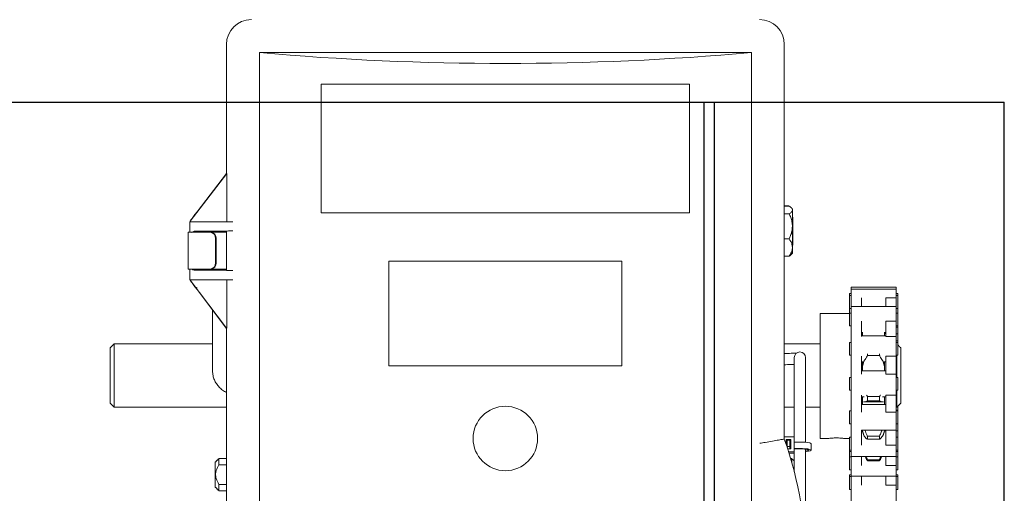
# Model space of a CAD drawing. Header units: inches. Extents: x 169.6 to 213.8, y 195 to 266.5.
# Tile 26 of 50: x 206.345 to 207.108, y 205.106 to 205.474. Entities that reach past the tile are written whole.
import ezdxf

# ---------------------------------------------------------------- set-up
doc = ezdxf.new("R2010")
doc.units = ezdxf.units.IN
doc.header["$LTSCALE"] = 0.25
doc.header["$MEASUREMENT"] = 0
doc.layers.add('RHX RH F.O.H.', color=7, linetype='Continuous')

msp = doc.modelspace()

# ---------------------------------------------------------------- linework, layer by layer
at = {"layer": 'RHX RH F.O.H.', "linetype": 'Continuous', "lineweight": 15}
for p, q in [((206.50537, 205.45458), (206.50537, 205.35439)), ((206.93771, 205.14842), (206.93771, 205.45458)), ((206.53092, 205.44833), (206.53092, 204.64833)), ((206.53092, 205.44833), (206.91217, 205.44833)), ((206.91217, 205.44833), (206.91217, 205.06519)), ((206.57878, 205.32387), (206.57878, 205.42387)), ((206.8643, 205.42387), (206.57878, 205.42387)), ((206.8643, 205.32387), (206.8643, 205.42387)), ((206.50565, 205.35458), (206.47721, 205.31752)), ((206.48257, 205.32469), (206.50548, 205.35453)), ((206.5054, 205.35453), (206.50543, 205.35458)), ((206.5054, 205.35458), (206.5054, 205.35453)), ((206.50565, 205.35458), (206.5054, 205.35458)), ((206.50548, 205.35453), (206.5054, 205.35453)), ((206.50565, 205.35458), (206.50565, 205.31708)), ((206.93771, 205.32936), (206.94148, 205.32936)), ((206.93771, 205.32918), (206.94148, 205.32918)), ((206.94398, 205.2926), (206.94398, 205.32698)), ((206.47721, 205.31752), (206.47721, 205.31708)), ((206.48092, 205.32259), (206.48255, 205.32469)), ((206.48255, 205.32466), (206.48092, 205.32254)), ((206.48092, 205.32254), (206.48092, 205.32259)), ((206.48255, 205.32466), (206.48257, 205.32469)), ((206.48255, 205.32469), (206.48255, 205.32466)), ((206.48257, 205.32469), (206.48255, 205.32469)), ((206.8643, 205.32387), (206.57878, 205.32387)), ((206.93771, 205.32316), (206.94148, 205.32316)), ((206.94438, 205.32073), (206.94438, 205.29885)), ((206.47687, 205.31708), (206.47687, 205.30895)), ((206.47687, 205.31708), (206.51026, 205.31708)), ((206.48039, 205.30963), (206.51026, 205.30993)), ((206.49127, 205.30958), (206.48997, 205.30958)), ((206.50537, 205.30971), (206.49127, 205.30958)), ((206.50559, 205.30982), (206.50537, 205.30971)), ((206.50537, 205.30971), (206.50537, 205.27944)), ((206.50537, 205.30895), (206.47562, 205.30895)), ((206.49693, 205.2852), (206.49693, 205.30395)), ((206.49743, 205.2852), (206.49743, 205.30395)), ((206.93771, 205.30377), (206.94148, 205.30377)), ((206.93771, 205.2904), (206.94148, 205.2904)), ((206.93771, 205.29022), (206.94148, 205.29022)), ((206.47562, 205.2802), (206.50537, 205.2802)), ((206.47687, 205.2802), (206.47687, 205.27208)), ((206.51026, 205.27922), (206.48039, 205.27952)), ((206.48997, 205.27958), (206.49127, 205.27958)), ((206.49127, 205.27958), (206.50537, 205.27944)), ((206.50537, 205.27944), (206.50559, 205.27933)), ((206.63123, 205.20512), (206.63123, 205.28637)), ((206.81185, 205.28637), (206.63123, 205.28637)), ((206.81185, 205.20512), (206.81185, 205.28637)), ((206.51026, 205.27208), (206.47687, 205.27208)), ((206.47718, 205.27166), (206.47718, 205.27208)), ((206.47718, 205.27166), (206.50533, 205.23458)), ((206.50561, 205.23458), (206.50561, 205.27208)), ((206.48255, 205.26441), (206.48091, 205.26658)), ((206.5052, 205.23458), (206.48255, 205.26441)), ((206.98963, 204.90731), (206.98963, 205.26641)), ((207.02438, 205.26641), (207.02438, 204.82922)), ((206.98825, 205.26141), (206.98825, 205.23618)), ((206.99763, 205.25796), (206.99763, 205.25118)), ((207.01638, 205.25796), (207.02438, 205.25796)), ((207.01638, 205.25796), (207.01638, 205.25118)), ((207.02575, 205.26141), (207.02575, 205.21341)), ((206.96538, 205.14885), (206.96538, 205.24573)), ((206.5052, 205.23458), (206.50561, 205.23458)), ((206.50537, 205.23458), (206.50537, 204.86189)), ((206.99763, 205.23978), (206.99763, 205.22809)), ((207.01638, 205.23979), (207.02438, 205.23979)), ((207.01638, 205.23979), (207.01638, 205.22809)), ((206.99824, 205.23118), (206.99824, 205.22841)), ((207.01538, 205.23118), (207.01538, 205.22841)), ((207.02438, 205.22809), (207.01638, 205.22809)), ((206.41538, 205.1762), (206.41538, 205.21929)), ((206.41838, 205.22229), (206.41838, 205.17308)), ((206.98825, 205.22341), (206.98825, 205.21341)), ((207.02788, 205.21929), (207.02788, 205.1762)), ((206.94547, 205.2116), (206.94547, 205.20839)), ((206.95422, 205.20839), (206.95422, 205.2116)), ((206.99763, 205.21276), (206.99763, 205.1988)), ((207.00214, 205.21464), (207.00214, 205.2132)), ((207.01148, 205.2132), (207.00214, 205.2132)), ((207.01148, 205.21464), (207.01148, 205.2132)), ((207.01638, 205.21276), (207.02438, 205.21276)), ((207.01638, 205.21276), (207.01638, 205.1988)), ((207.02488, 205.19623), (207.02488, 205.21341)), ((206.81185, 205.20512), (206.63123, 205.20512)), ((206.99824, 205.20841), (206.99824, 205.20123)), ((207.01538, 205.20123), (207.01538, 205.20841)), ((206.98825, 205.19623), (206.98825, 205.18623)), ((207.02438, 205.1988), (207.01638, 205.1988)), ((207.02575, 205.19623), (207.02575, 205.18623)), ((206.94547, 205.17983), (206.94547, 205.1712)), ((206.95422, 205.1712), (206.95422, 205.17983)), ((206.99763, 205.18251), (206.99763, 205.16919)), ((206.99824, 205.18123), (206.99824, 205.17532)), ((207.00214, 205.18138), (207.01148, 205.18138)), ((207.00214, 205.18138), (207.00214, 205.17818)), ((207.01148, 205.18138), (207.01148, 205.17818)), ((207.01538, 205.17532), (207.01538, 205.18123)), ((207.01638, 205.18251), (207.02438, 205.18251)), ((207.01638, 205.18251), (207.01638, 205.16919)), ((207.02488, 205.17308), (207.02488, 205.18623)), ((206.50537, 205.17308), (206.41838, 205.17308)), ((206.94547, 205.17308), (206.93771, 205.17308)), ((206.96538, 205.17308), (206.95422, 205.17308)), ((207.01148, 205.17818), (207.00214, 205.17818)), ((207.02488, 205.17308), (207.02438, 205.17308)), ((207.02575, 205.12454), (207.02575, 205.17396)), ((206.98825, 205.17032), (206.98825, 205.16032)), ((207.02438, 205.16919), (207.01638, 205.16919)), ((206.93771, 205.15023), (206.94525, 205.15023)), ((206.94525, 205.15023), (206.94525, 205.13752)), ((206.98825, 205.12454), (206.98825, 205.14981)), ((206.99763, 205.15535), (206.99763, 205.14375)), ((206.99824, 205.15535), (206.99824, 205.15481)), ((207.00214, 205.15061), (207.00214, 205.14827)), ((207.00214, 205.15061), (207.01148, 205.15061)), ((207.01148, 205.15061), (207.01148, 205.14827)), ((207.01538, 205.15481), (207.01538, 205.15513)), ((207.01638, 205.15534), (207.02438, 205.15534)), ((207.01638, 205.15534), (207.01638, 205.14375)), ((206.9391, 205.148), (206.9428, 205.148)), ((206.9391, 205.14441), (206.9391, 205.148)), ((206.9391, 205.14692), (206.93995, 205.14692)), ((206.93995, 205.14185), (206.93995, 205.14766)), ((206.94195, 205.14766), (206.93995, 205.14766)), ((206.93995, 205.14272), (206.94195, 205.14272)), ((206.94195, 205.14083), (206.94195, 205.14766)), ((206.94195, 205.14692), (206.9428, 205.14692)), ((206.9428, 205.148), (206.9428, 205.14083)), ((206.9492, 205.14609), (206.94525, 205.14609)), ((207.01148, 205.14827), (207.00214, 205.14827)), ((207.01638, 205.14375), (207.02438, 205.14375)), ((206.9428, 205.14083), (206.94028, 205.14083)), ((206.94525, 205.1386), (206.94099, 205.1386)), ((206.94525, 205.13752), (206.94133, 205.13752)), ((206.9492, 205.14115), (206.94525, 205.14115)), ((206.9492, 205.14086), (206.94525, 205.14086)), ((206.94547, 205.13892), (206.94525, 205.13894)), ((206.94547, 205.1386), (206.94525, 205.13861)), ((206.99763, 205.13481), (206.99763, 205.12786)), ((207.01638, 205.13481), (207.01638, 205.12786)), ((206.49654, 205.11132), (206.49654, 205.13027)), ((206.49954, 205.13327), (206.49954, 205.12835)), ((206.50537, 205.12835), (206.49954, 205.12835)), ((206.94354, 205.13006), (206.94354, 205.13327)), ((207.00214, 205.13236), (207.00214, 205.1315)), ((207.00214, 205.13236), (207.01148, 205.13236)), ((207.01148, 205.1315), (207.00214, 205.1315)), ((207.01148, 205.13236), (207.01148, 205.1315)), ((207.01638, 205.12786), (207.02438, 205.12786)), ((206.98825, 205.10928), (206.98825, 205.12073)), ((206.99763, 205.11954), (206.99763, 205.11259)), ((207.01638, 205.11954), (207.01638, 205.11259)), ((207.02575, 205.10928), (207.02575, 205.12073)), ((206.49954, 205.11323), (206.49954, 205.10832)), ((206.50537, 205.11323), (206.49954, 205.11323)), ((207.01638, 205.11259), (207.02438, 205.11259))]:
    msp.add_line(p, q, dxfattribs=at)
at = {"layer": 'RHX RH F.O.H.', "linetype": 'Continuous'}
for p, q in [((201.26806, 205.40979), (207.1082, 205.40979)), ((206.87563, 204.40979), (206.87563, 205.40979)), ((206.88351, 200.65979), (206.88351, 205.40979)), ((207.1082, 200.65979), (207.1082, 205.40979))]:
    msp.add_line(p, q, dxfattribs=at)
at = {"layer": 'RHX RH F.O.H.', "linetype": 'Continuous', "lineweight": 15, "flags": 128}
for points in [[(206.9428, 205.14427), (206.9423, 205.14444), (206.94195, 205.14476)], [(206.9492, 205.14609), (206.95173, 205.14604), (206.95406, 205.1459), (206.95603, 205.14566), (206.95748, 205.14536), (206.95829, 205.14501), (206.95845, 205.14476)], [(206.9492, 205.14115), (206.95173, 205.1411), (206.95406, 205.14095), (206.95603, 205.14071), (206.95748, 205.14041), (206.95829, 205.14006), (206.95841, 205.13969), (206.95782, 205.13933), (206.95658, 205.13901), (206.95477, 205.13875), (206.95422, 205.1387)], [(206.9492, 205.14086), (206.95144, 205.14081), (206.95346, 205.14066), (206.95506, 205.14043), (206.95609, 205.14014), (206.95645, 205.13981), (206.95609, 205.13949), (206.95506, 205.1392), (206.95422, 205.13906)]]:
    msp.add_lwpolyline(points, dxfattribs=at)
at = {"layer": 'RHX RH F.O.H.', "linetype": 'Continuous', "lineweight": 15}
msp.add_circle((206.72154, 205.14887), 0.025, dxfattribs=at)
for centre, radius, start, end in [((206.52467, 205.45458), 0.0193, 90, 180), ((206.91842, 205.45458), 0.0193, 0, 90), ((206.49223, 205.30426), 0.0047, 356.18884, 85.59824), ((206.49273, 205.30426), 0.0047, 356.18871, 85.59799), ((206.49223, 205.28489), 0.0047, 274.40246, 3.81078), ((206.49273, 205.28489), 0.0047, 274.40272, 3.81091), ((206.94985, 205.2116), 0.00438, 0, 180), ((206.65432, 205.04833), 0.30055, 340.54663, 19.45337)]:
    msp.add_arc(centre, radius, start, end, dxfattribs=at)
for centre, major_axis, ratio, start_param, end_param in [((206.72154, 206.16157), (1.25, 0), 0.57735, 4.559292, 4.865486), ((206.48287, 205.32499), (0.00625, 0.00831), 0.008385, 1.869457, 2.692491), ((206.48287, 205.30958), (0.0071, 0), 0.008727, 0.001045, 1.927383), ((206.52434, 205.30982), (0.01875, 0), 0.008727, 2.420268, 3.124139), ((206.48287, 205.27958), (0.0071, 0), 0.008727, 4.355802, 6.282141), ((206.52434, 205.27933), (0.01875, 0), 0.008727, 3.159046, 3.862917), ((206.48287, 205.26408), (-0.00625, 0.0084), 0.008359, 0.439495, 1.262529), ((206.48287, 205.26154), (0.00587, -0.00485), 0.441002, 1.967486, 2.239449)]:
    msp.add_ellipse(centre, major_axis=major_axis, ratio=ratio, start_param=start_param, end_param=end_param, dxfattribs=at)
for points, knots in [([(206.94398, 205.32617), (206.94391, 205.32654), (206.94376, 205.32729), (206.94276, 205.32829), (206.94187, 205.32891), (206.94148, 205.32918)], [0, 0, 0, 0, 0.353663, 0.719411, 1, 1, 1, 1]), ([(206.94148, 205.32316), (206.94209, 205.32359), (206.94334, 205.32448), (206.94395, 205.32552), (206.94397, 205.32609), (206.94398, 205.32617)], [0, 0, 0, 0, 0.452689, 0.921288, 1, 1, 1, 1]), ([(206.94398, 205.31347), (206.94398, 205.31349), (206.94398, 205.31466), (206.94372, 205.31702), (206.94279, 205.32025), (206.94189, 205.32225), (206.94148, 205.32316)], [0, 0, 0, 0, 0.006131, 0.349494, 0.703935, 1, 1, 1, 1]), ([(206.48039, 205.30963), (206.48001, 205.30956), (206.47925, 205.30941), (206.47854, 205.30897), (206.47818, 205.30877), (206.47818, 205.30877)], [0, 0, 0, 0, 0.504392, 0.993618, 1, 1, 1, 1]), ([(206.48912, 205.30873), (206.48913, 205.30884), (206.48916, 205.30906), (206.48936, 205.30934), (206.48964, 205.30954), (206.48986, 205.30956), (206.48997, 205.30958)], [0, 0, 0, 0, 0.250012, 0.50002, 0.749998, 1, 1, 1, 1]), ([(206.94148, 205.30377), (206.94185, 205.30459), (206.94272, 205.30652), (206.94374, 205.30976), (206.9439, 205.31222), (206.94398, 205.31347)], [0, 0, 0, 0, 0.268137, 0.62866, 1, 1, 1, 1]), ([(206.94398, 205.29709), (206.94391, 205.29791), (206.94376, 205.29957), (206.94276, 205.30181), (206.94187, 205.30318), (206.94148, 205.30377)], [0, 0, 0, 0, 0.353661, 0.719409, 1, 1, 1, 1]), ([(206.94148, 205.2904), (206.94209, 205.29137), (206.94334, 205.29333), (206.94395, 205.29564), (206.94397, 205.29691), (206.94398, 205.29709)], [0, 0, 0, 0, 0.452691, 0.921289, 1, 1, 1, 1]), ([(206.9431, 205.29175), (206.94295, 205.29157), (206.94255, 205.29111), (206.94189, 205.29067), (206.94148, 205.2904)], [0, 0, 0, 0, 0.390776, 1, 1, 1, 1]), ([(206.94148, 205.29022), (206.94187, 205.29051), (206.94242, 205.29092), (206.94276, 205.29135), (206.94286, 205.29148)], [0, 0, 0, 0, 0.715451, 1, 1, 1, 1]), ([(206.47818, 205.28038), (206.47818, 205.28038), (206.47831, 205.28031), (206.47869, 205.2801), (206.47941, 205.2797), (206.48003, 205.27958), (206.48039, 205.27952)], [0, 0, 0, 0, 0.00638, 0.184656, 0.524791, 1, 1, 1, 1]), ([(206.48997, 205.27958), (206.48986, 205.27959), (206.48964, 205.27961), (206.48936, 205.27981), (206.48916, 205.28009), (206.48913, 205.28031), (206.48912, 205.28043)], [0, 0, 0, 0, 0.25001, 0.499993, 0.750006, 1, 1, 1, 1]), ([(207.01537, 205.22841), (207.01536, 205.22905), (207.01536, 205.22991), (207.01531, 205.23073), (207.0153, 205.23094)], [0, 0, 0, 0, 0.740368, 1, 1, 1, 1]), ([(206.94746, 205.21517), (206.94728, 205.21515), (206.9467, 205.2151), (206.94522, 205.21503), (206.94308, 205.21495), (206.94061, 205.2149), (206.93876, 205.21488), (206.9378, 205.21488), (206.93771, 205.21488)], [0, 0, 0, 0, 0.097668, 0.307131, 0.529661, 0.757619, 0.976663, 1, 1, 1, 1]), ([(207.00214, 205.2132), (207.00169, 205.21244), (207.00078, 205.2109), (207.00007, 205.20981), (206.99972, 205.20927)], [0, 0, 0, 0, 0.4993393, 1, 1, 1, 1]), ([(207.01391, 205.20927), (207.01323, 205.21031), (207.01249, 205.21148), (207.01157, 205.21305), (207.01148, 205.2132)], [0, 0, 0, 0, 0.902318, 1, 1, 1, 1]), ([(206.93771, 205.20613), (206.93809, 205.20613), (206.93941, 205.20614), (206.94162, 205.20616), (206.94389, 205.20622), (206.94505, 205.20627), (206.94547, 205.20629)], [0, 0, 0, 0, 0.132629, 0.468194, 0.804976, 1, 1, 1, 1]), ([(207.01538, 205.20269), (207.01537, 205.20336), (207.01537, 205.20422), (207.01531, 205.2049), (207.0153, 205.20505)], [0, 0, 0, 0, 0.785114, 1, 1, 1, 1]), ([(206.49457, 205.20163), (206.49459, 205.20086), (206.49467, 205.19895), (206.49535, 205.19598), (206.49666, 205.19283), (206.49854, 205.18996), (206.50091, 205.18746), (206.50322, 205.18564), (206.50482, 205.18487), (206.50537, 205.18461)], [0, 0, 0, 0, 0.110246, 0.270776, 0.431204, 0.591814, 0.752937, 0.914804, 1, 1, 1, 1]), ([(207.0015, 205.18244), (207.00162, 205.18226), (207.00181, 205.18195), (207.00205, 205.18154), (207.00214, 205.18138)], [0, 0, 0, 0, 0.6179411, 1, 1, 1, 1]), ([(207.00214, 205.17818), (207.00168, 205.17787), (207.00091, 205.17736), (207.0003, 205.17735), (207.00005, 205.17735)], [0, 0, 0, 0, 0.587125, 1, 1, 1, 1]), ([(207.01355, 205.17743), (207.01298, 205.17748), (207.01235, 205.17755), (207.01157, 205.17811), (207.01148, 205.17818)], [0, 0, 0, 0, 0.885063, 1, 1, 1, 1]), ([(207.01538, 205.17607), (207.01537, 205.1764), (207.01537, 205.17684), (207.01531, 205.17703), (207.0153, 205.17708)], [0, 0, 0, 0, 0.785141, 1, 1, 1, 1]), ([(206.98422, 205.14886), (206.98425, 205.14886), (206.98433, 205.14885), (206.98375, 205.14893), (206.98253, 205.14906), (206.98074, 205.14921), (206.97863, 205.14929), (206.97644, 205.14928), (206.97442, 205.14917), (206.97277, 205.14902), (206.97176, 205.14889), (206.97134, 205.14884), (206.97146, 205.14885), (206.97146, 205.14885)], [0, 0, 0, 0, 0.035693, 0.142076, 0.248783, 0.356311, 0.463885, 0.570641, 0.676997, 0.783988, 0.891662, 0.999006, 1, 1, 1, 1]), ([(207.00214, 205.14827), (207.00169, 205.14853), (207.00078, 205.14904), (207.00007, 205.15016), (206.99972, 205.15072)], [0, 0, 0, 0, 0.499355, 1, 1, 1, 1]), ([(207.00022, 205.15532), (207.00074, 205.15398), (207.00133, 205.15245), (207.00205, 205.15082), (207.00214, 205.15061)], [0, 0, 0, 0, 0.876216, 1, 1, 1, 1]), ([(207.01148, 205.15061), (207.01194, 205.15165), (207.01266, 205.15328), (207.01322, 205.15478), (207.01342, 205.15532)], [0, 0, 0, 0, 0.636907, 1, 1, 1, 1]), ([(207.01391, 205.15072), (207.01323, 205.14978), (207.01249, 205.14874), (207.01157, 205.14831), (207.01148, 205.14827)], [0, 0, 0, 0, 0.902311, 1, 1, 1, 1]), ([(207.01538, 205.15513), (207.01537, 205.15504), (207.01537, 205.15494), (207.01531, 205.1546), (207.0153, 205.15452)], [0, 0, 0, 0, 0.785165, 1, 1, 1, 1]), ([(206.91874, 205.14511), (206.91876, 205.14512), (206.92012, 205.14536), (206.92357, 205.14597), (206.92877, 205.14688), (206.93351, 205.1477), (206.93677, 205.14826), (206.93725, 205.14834), (206.93749, 205.14838)], [0, 0, 0, 0, 0.002243, 0.14162, 0.359137, 0.573676, 0.786815, 1, 1, 1, 1]), ([(207.00214, 205.1315), (207.00169, 205.13221), (207.00106, 205.13319), (207.00057, 205.13446), (207.00044, 205.13481)], [0, 0, 0, 0, 0.726129, 1, 1, 1, 1]), ([(207.00118, 205.13481), (207.00139, 205.13419), (207.00168, 205.13334), (207.00204, 205.13257), (207.00214, 205.13236)], [0, 0, 0, 0, 0.729149, 1, 1, 1, 1]), ([(207.01319, 205.13481), (207.01307, 205.13449), (207.01258, 205.13322), (207.01195, 205.13224), (207.01148, 205.1315)], [0, 0, 0, 0, 0.247929, 1, 1, 1, 1]), ([(206.49954, 205.11323), (206.49873, 205.1147), (206.4973, 205.11726), (206.49672, 205.12192), (206.49792, 205.12554), (206.49915, 205.12767), (206.49954, 205.12835)], [0, 0, 0, 0, 0.310694, 0.541517, 0.85326, 1, 1, 1, 1])]:
    msp.add_open_spline(points, degree=3, knots=knots, dxfattribs=at)
for points in [[(206.94398, 205.32698), (206.94314, 205.32787)], [(206.94438, 205.32073), (206.94398, 205.32073)], [(206.50249, 205.30969), (206.50164, 205.30895)], [(206.47562, 205.30895), (206.47562, 205.2802)], [(206.94398, 205.29885), (206.94438, 205.29885)], [(206.94289, 205.29145), (206.94314, 205.29171)], [(206.94314, 205.29171), (206.94398, 205.2926)], [(206.49457, 205.2802), (206.49457, 205.27954)], [(207.02438, 205.26641), (206.98963, 205.26641)], [(207.02438, 205.26479), (206.98963, 205.26479)], [(206.98963, 205.26141), (206.98825, 205.26141)], [(206.98963, 205.25979), (206.98825, 205.25979)], [(207.02575, 205.26141), (207.02438, 205.26141)], [(207.02575, 205.25979), (207.02438, 205.25979)], [(206.49457, 205.24859), (206.49457, 205.20163)], [(206.98825, 205.24979), (206.98963, 205.24979)], [(207.02438, 205.25118), (206.98963, 205.25118)], [(207.02438, 205.24979), (207.02575, 205.24979)], [(206.98825, 205.24573), (206.96538, 205.24573)], [(206.98963, 205.24618), (206.98825, 205.24618)], [(207.02575, 205.24618), (207.02438, 205.24618)], [(206.98825, 205.23618), (206.98963, 205.23618)], [(207.02438, 205.23618), (207.02575, 205.23618)], [(207.02438, 205.23532), (207.02575, 205.23532)], [(206.99763, 205.23118), (206.99826, 205.23118)], [(207.01638, 205.22841), (206.99763, 205.22841)], [(206.99832, 205.23094), (206.99826, 205.22841)], [(206.99839, 205.23135), (206.99832, 205.23094)], [(207.0153, 205.23094), (207.01527, 205.23138)], [(207.01536, 205.23118), (207.01638, 205.23118)], [(207.01538, 205.23032), (207.01638, 205.23032)], [(207.02438, 205.22996), (207.02575, 205.22996)], [(206.41838, 205.22229), (206.41538, 205.21929)], [(206.49457, 205.22229), (206.41838, 205.22229)], [(206.96538, 205.22229), (206.93771, 205.22229)], [(206.98963, 205.22341), (206.98825, 205.22341)], [(207.02438, 205.22459), (207.02575, 205.22459)], [(207.02575, 205.22341), (207.02438, 205.22341)], [(207.02788, 205.21929), (207.02575, 205.22142)], [(206.98825, 205.21341), (206.98963, 205.21341)], [(207.02438, 205.21341), (207.02575, 205.21341)], [(206.94547, 205.20839), (206.94547, 205.17983)], [(206.95422, 205.17983), (206.95422, 205.20839)], [(206.99763, 205.20841), (206.99865, 205.20841)], [(206.99832, 205.20505), (206.99824, 205.20269)], [(206.99919, 205.20838), (206.99832, 205.20505)], [(206.99972, 205.20927), (206.99919, 205.20838)], [(207.01443, 205.20838), (207.01391, 205.20927)], [(207.0153, 205.20505), (207.01443, 205.20838)], [(207.01497, 205.20841), (207.01638, 205.20841)], [(206.98963, 205.19623), (206.98825, 205.19623)], [(207.01638, 205.20123), (206.99763, 205.20123)], [(207.02575, 205.19623), (207.02438, 205.19623)], [(206.98825, 205.18623), (206.98963, 205.18623)], [(206.99763, 205.18123), (206.9997, 205.18123)], [(207.01148, 205.18138), (207.01217, 205.18255)], [(207.01392, 205.18123), (207.01638, 205.18123)], [(207.02438, 205.18623), (207.02575, 205.18623)], [(206.41838, 205.17308), (206.41538, 205.1762)], [(207.01638, 205.17532), (206.99763, 205.17532)], [(206.99832, 205.17708), (206.99824, 205.17607)], [(206.99919, 205.17743), (206.99897, 205.17734)], [(206.99972, 205.17731), (206.99919, 205.17743)], [(206.99972, 205.17729), (207.01355, 205.17729)], [(207.01443, 205.17743), (207.01391, 205.17731)], [(207.01465, 205.17734), (207.01443, 205.17743)], [(207.02788, 205.1762), (207.02488, 205.17308)], [(206.94547, 205.1712), (206.94547, 205.14609)], [(206.95422, 205.14588), (206.95422, 205.1712)], [(206.98963, 205.17032), (206.98825, 205.17032)], [(207.02438, 205.17095), (207.02575, 205.17095)], [(207.02575, 205.17032), (207.02438, 205.17032)], [(206.98825, 205.16032), (206.98963, 205.16032)], [(207.02438, 205.16032), (207.02575, 205.16032)], [(207.02438, 205.16022), (207.02575, 205.16022)], [(206.98963, 205.14981), (206.98825, 205.14981)], [(206.99763, 205.15532), (207.01638, 205.15532)], [(206.99763, 205.15522), (206.99824, 205.15522)], [(206.99828, 205.15481), (206.99763, 205.15481)], [(206.99832, 205.15452), (206.99824, 205.15513)], [(206.99919, 205.1518), (206.99832, 205.15452)], [(206.99972, 205.15072), (206.99919, 205.1518)], [(207.01443, 205.1518), (207.01391, 205.15072)], [(207.0153, 205.15452), (207.01443, 205.1518)], [(207.01638, 205.15481), (207.01534, 205.15481)], [(207.01538, 205.15522), (207.01638, 205.15522)], [(207.02438, 205.15485), (207.02575, 205.15485)], [(207.02575, 205.14981), (207.02438, 205.14981)], [(206.93771, 205.14842), (206.93749, 205.14838)], [(206.95845, 205.13981), (206.95845, 205.14476)], [(206.96538, 205.14885), (206.97146, 205.14885)], [(206.98422, 205.14885), (206.98825, 205.14885)], [(206.94547, 205.14086), (206.94547, 205.12288)], [(206.95422, 205.06799), (206.95422, 205.14057)], [(206.98825, 205.13981), (206.98963, 205.13981)], [(206.98825, 205.13876), (206.98963, 205.13876)], [(206.98963, 205.13454), (206.98825, 205.13454)], [(206.98963, 205.13481), (207.02438, 205.13481)], [(207.01148, 205.13236), (207.01246, 205.13481)], [(207.02438, 205.13981), (207.02575, 205.13981)], [(207.02438, 205.13876), (207.02575, 205.13876)], [(207.02575, 205.13454), (207.02438, 205.13454)], [(206.49954, 205.13327), (206.49654, 205.13027)], [(206.50537, 205.13327), (206.49954, 205.13327)], [(206.94354, 205.13327), (206.94262, 205.13327)], [(206.94547, 205.13133), (206.94354, 205.13327)], [(206.98825, 205.12454), (206.98963, 205.12454)], [(206.98963, 205.12073), (206.98825, 205.12073)], [(206.98963, 205.11928), (206.98825, 205.11928)], [(206.98963, 205.11954), (207.02438, 205.11954)], [(207.02438, 205.12454), (207.02575, 205.12454)], [(207.02575, 205.12073), (207.02438, 205.12073)], [(207.02575, 205.11928), (207.02438, 205.11928)], [(206.49654, 205.11132), (206.49954, 205.10832)], [(206.49954, 205.10832), (206.50537, 205.10832)], [(206.98825, 205.10928), (206.98963, 205.10928)], [(207.02438, 205.10928), (207.02575, 205.10928)]]:
    msp.add_open_spline(points, degree=1, dxfattribs=at)

doc.saveas('drawing.dxf')
